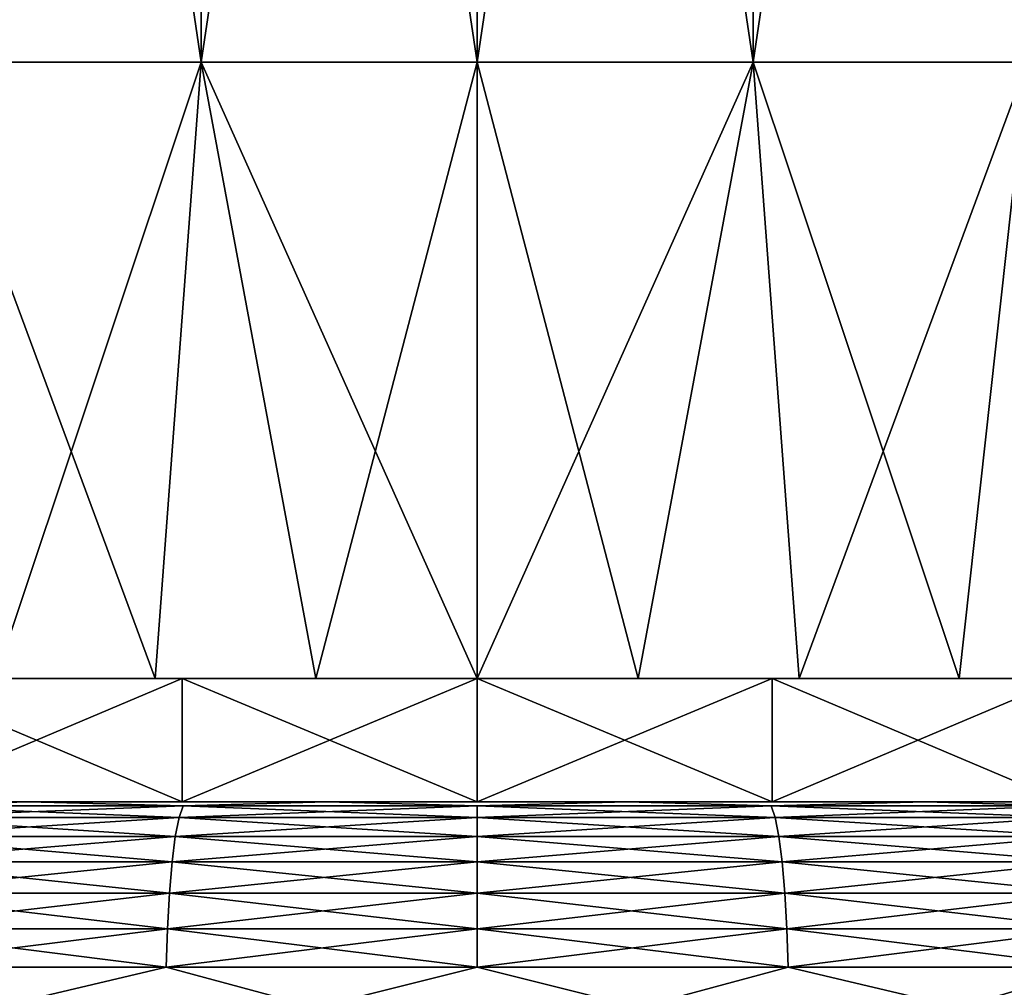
# Model space of a CAD drawing. Header units: metres. Extents: x -109 to 109, y -342 to 116.
# Tile 47 of 213: x -78.73 to -73.93, y 18.6 to 23.31. Entities that reach past the tile are written whole.
import ezdxf

# ---------------------------------------------------------------- set-up
doc = ezdxf.new("R2010")
doc.units = ezdxf.units.M
doc.layers.add('solid_505140_SW0001', color=7, linetype='CONTINUOUS')

msp = doc.modelspace()

# ---------------------------------------------------------------- linework, layer by layer
at = {"layer": 'solid_505140_SW0001'}
for points in [[(-79.178177, 32.099998, 15.774263), (-79.178177, 23.1, 15.774263), (-77.843796, 23.1, 15.943469)], [(-79.178177, 32.099998, 15.774263), (-77.843796, 23.1, 15.943469), (-77.843796, 32.099998, 15.943469)], [(-77.843796, 32.099998, -15.943469), (-77.843796, 23.1, -15.943469), (-79.178177, 23.1, -15.774263)], [(-77.843796, 32.099998, -15.943469), (-79.178177, 23.1, -15.774263), (-79.178177, 32.099998, -15.774263)], [(-77.843796, 32.099998, 15.943469), (-77.843796, 23.1, 15.943469), (-76.5, 23.1, 16)], [(-77.843796, 32.099998, 15.943469), (-76.5, 23.1, 16), (-76.5, 32.099998, 16)], [(-76.5, 32.099998, -16), (-76.5, 23.1, -16), (-77.843796, 23.1, -15.943469)], [(-76.5, 32.099998, -16), (-77.843796, 23.1, -15.943469), (-77.843796, 32.099998, -15.943469)], [(-76.5, 32.099998, 16), (-76.5, 23.1, 16), (-75.156204, 23.1, 15.943469)], [(-76.5, 32.099998, 16), (-75.156204, 23.1, 15.943469), (-75.156204, 32.099998, 15.943469)], [(-75.156204, 32.099998, -15.943469), (-75.156204, 23.1, -15.943469), (-76.5, 23.1, -16)], [(-75.156204, 32.099998, -15.943469), (-76.5, 23.1, -16), (-76.5, 32.099998, -16)], [(-75.156204, 32.099998, 15.943469), (-75.156204, 23.1, 15.943469), (-73.821823, 23.1, 15.774263)], [(-75.156204, 32.099998, 15.943469), (-73.821823, 23.1, 15.774263), (-73.821823, 32.099998, 15.774263)], [(-73.821823, 32.099998, -15.774263), (-73.821823, 23.1, -15.774263), (-75.156204, 23.1, -15.943469)], [(-73.821823, 32.099998, -15.774263), (-75.156204, 23.1, -15.943469), (-75.156204, 32.099998, -15.943469)], [(-79.178177, 23.1, -15.774263), (-77.843796, 23.1, -15.943469), (-78.845947, 20.1, -14.308954)], [(-79.178177, 23.1, 15.774263), (-78.845947, 20.1, 14.308954), (-78.067772, 20.1, 14.414994)], [(-77.843796, 23.1, 15.943469), (-79.178177, 23.1, 15.774263), (-78.067772, 20.1, 14.414994)], [(-77.843796, 23.1, -15.943469), (-78.067772, 20.1, -14.414994), (-78.845947, 20.1, -14.308954)], [(-77.843796, 23.1, -15.943469), (-77.284843, 20.1, -14.478738), (-78.067772, 20.1, -14.414994)], [(-77.843796, 23.1, 15.943469), (-78.067772, 20.1, 14.414994), (-77.284843, 20.1, 14.478738)], [(-77.843796, 23.1, -15.943469), (-76.5, 23.1, -16), (-77.284843, 20.1, -14.478738)], [(-77.843796, 23.1, 15.943469), (-77.284843, 20.1, 14.478738), (-76.5, 20.1, 14.49999)], [(-76.5, 23.1, 16), (-77.843796, 23.1, 15.943469), (-76.5, 20.1, 14.49999)], [(-76.5, 23.1, -16), (-76.5, 20.1, -14.49999), (-77.284843, 20.1, -14.478738)], [(-75.156204, 23.1, -15.943469), (-75.715157, 20.1, -14.478738), (-76.5, 20.1, -14.49999)], [(-76.5, 23.1, -16), (-75.156204, 23.1, -15.943469), (-76.5, 20.1, -14.49999)], [(-76.5, 23.1, 16), (-76.5, 20.1, 14.49999), (-75.715157, 20.1, 14.478738)], [(-75.156204, 23.1, 15.943469), (-76.5, 23.1, 16), (-75.715157, 20.1, 14.478738)], [(-75.156204, 23.1, -15.943469), (-74.932228, 20.1, -14.414994), (-75.715157, 20.1, -14.478738)], [(-75.156204, 23.1, 15.943469), (-75.715157, 20.1, 14.478738), (-74.932228, 20.1, 14.414994)], [(-75.156204, 23.1, -15.943469), (-73.821823, 23.1, -15.774263), (-74.932228, 20.1, -14.414994)], [(-75.156204, 23.1, 15.943469), (-74.932228, 20.1, 14.414994), (-74.154053, 20.1, 14.308954)], [(-73.821823, 23.1, 15.774263), (-75.156204, 23.1, 15.943469), (-74.154053, 20.1, 14.308954)], [(-73.821823, 23.1, -15.774263), (-74.154053, 20.1, -14.308954), (-74.932228, 20.1, -14.414994)], [(-73.821823, 23.1, -15.774263), (-73.382965, 20.1, -14.160999), (-74.154053, 20.1, -14.308954)], [(-73.821823, 23.1, 15.774263), (-74.154053, 20.1, 14.308954), (-73.382965, 20.1, 14.160999)], [(-77.935966, 20.1, -13.204288), (-82.588371, 20.1, -13.159851), (-81.866982, 20.1, -13.470155)], [(-77.935966, 20.1, -13.204288), (-79.355446, 20.1, -12.971568), (-82.588371, 20.1, -13.159851)], [(-71.133018, 20.1, 13.470155), (-81.866982, 20.1, 13.470155), (-82.588371, 20.1, 13.159851)], [(-76.5, 20.1, 13.282147), (-71.133018, 20.1, 13.470155), (-82.588371, 20.1, 13.159851)], [(-77.935966, 20.1, 13.204288), (-76.5, 20.1, 13.282147), (-82.588371, 20.1, 13.159851)], [(-79.355446, 20.1, 12.971568), (-77.935966, 20.1, 13.204288), (-82.588371, 20.1, 13.159851)], [(-81.866982, 20.1, -13.470155), (-71.133018, 20.1, -13.470155), (-70.411629, 20.1, -13.159851)], [(-76.5, 20.1, -13.282147), (-81.866982, 20.1, -13.470155), (-70.411629, 20.1, -13.159851)], [(-81.866982, 20.1, -13.470155), (-81.129906, 20.1, -13.740952), (-71.133018, 20.1, -13.470155)], [(-76.5, 20.1, -13.282147), (-77.935966, 20.1, -13.204288), (-81.866982, 20.1, -13.470155)], [(-71.870094, 20.1, 13.740952), (-81.129906, 20.1, 13.740952), (-81.866982, 20.1, 13.470155)], [(-71.133018, 20.1, 13.470155), (-71.870094, 20.1, 13.740952), (-81.866982, 20.1, 13.470155)], [(-81.129906, 20.1, -13.740952), (-71.870094, 20.1, -13.740952), (-71.133018, 20.1, -13.470155)], [(-81.129906, 20.1, -13.740952), (-80.379082, 20.1, -13.971496), (-71.870094, 20.1, -13.740952)], [(-72.620918, 20.1, 13.971496), (-80.379082, 20.1, 13.971496), (-81.129906, 20.1, 13.740952)], [(-71.870094, 20.1, 13.740952), (-72.620918, 20.1, 13.971496), (-81.129906, 20.1, 13.740952)], [(-80.379082, 20.1, -13.971496), (-72.620918, 20.1, -13.971496), (-71.870094, 20.1, -13.740952)], [(-80.379082, 20.1, -13.971496), (-79.617035, 20.1, -14.160999), (-72.620918, 20.1, -13.971496)], [(-73.382965, 20.1, 14.160999), (-79.617035, 20.1, 14.160999), (-80.379082, 20.1, 13.971496)], [(-72.620918, 20.1, 13.971496), (-73.382965, 20.1, 14.160999), (-80.379082, 20.1, 13.971496)], [(-79.617035, 20.1, -14.160999), (-73.382965, 20.1, -14.160999), (-72.620918, 20.1, -13.971496)], [(-79.617035, 20.1, -14.160999), (-78.845947, 20.1, -14.308954), (-73.382965, 20.1, -14.160999)], [(-74.154053, 20.1, 14.308954), (-78.845947, 20.1, 14.308954), (-79.617035, 20.1, 14.160999)], [(-73.382965, 20.1, 14.160999), (-74.154053, 20.1, 14.308954), (-79.617035, 20.1, 14.160999)], [(-77.935966, 20.1, -13.204288), (-79.35537, 19.5, -12.97159), (-79.355446, 20.1, -12.971568)], [(-79.355446, 20.1, 12.971568), (-79.35537, 19.5, 12.97159), (-77.935989, 19.5, 13.204283)], [(-79.355446, 20.1, 12.971568), (-77.935989, 19.5, 13.204283), (-77.935966, 20.1, 13.204288)], [(-77.935966, 20.1, -13.204288), (-77.935989, 19.5, -13.204283), (-79.35537, 19.5, -12.97159)], [(-78.845947, 20.1, -14.308954), (-74.154053, 20.1, -14.308954), (-73.382965, 20.1, -14.160999)], [(-78.845947, 20.1, -14.308954), (-78.067772, 20.1, -14.414994), (-74.154053, 20.1, -14.308954)], [(-74.932228, 20.1, 14.414994), (-78.067772, 20.1, 14.414994), (-78.845947, 20.1, 14.308954)], [(-74.154053, 20.1, 14.308954), (-74.932228, 20.1, 14.414994), (-78.845947, 20.1, 14.308954)], [(-78.067772, 20.1, -14.414994), (-74.932228, 20.1, -14.414994), (-74.154053, 20.1, -14.308954)], [(-78.067772, 20.1, -14.414994), (-77.284843, 20.1, -14.478738), (-74.932228, 20.1, -14.414994)], [(-75.715157, 20.1, 14.478738), (-77.284843, 20.1, 14.478738), (-78.067772, 20.1, 14.414994)], [(-74.932228, 20.1, 14.414994), (-75.715157, 20.1, 14.478738), (-78.067772, 20.1, 14.414994)], [(-77.935966, 20.1, 13.204288), (-77.935989, 19.5, 13.204283), (-76.5, 19.5, 13.282147)], [(-76.5, 20.1, -13.282147), (-76.5, 19.5, -13.282147), (-77.935989, 19.5, -13.204283)], [(-76.5, 20.1, -13.282147), (-77.935989, 19.5, -13.204283), (-77.935966, 20.1, -13.204288)], [(-77.935966, 20.1, 13.204288), (-76.5, 19.5, 13.282147), (-76.5, 20.1, 13.282147)], [(-77.284843, 20.1, -14.478738), (-75.715157, 20.1, -14.478738), (-74.932228, 20.1, -14.414994)], [(-77.284843, 20.1, -14.478738), (-76.5, 20.1, -14.49999), (-75.715157, 20.1, -14.478738)], [(-75.715157, 20.1, 14.478738), (-76.5, 20.1, 14.49999), (-77.284843, 20.1, 14.478738)], [(-76.5, 20.1, 13.282147), (-76.5, 19.5, 13.282147), (-75.064011, 19.5, 13.204283)], [(-75.064034, 20.1, 13.204288), (-76.5, 20.1, 13.282147), (-75.064011, 19.5, 13.204283)], [(-75.064034, 20.1, -13.204288), (-75.064011, 19.5, -13.204283), (-76.5, 19.5, -13.282147)], [(-75.064034, 20.1, -13.204288), (-76.5, 19.5, -13.282147), (-76.5, 20.1, -13.282147)], [(-75.064034, 20.1, -13.204288), (-76.5, 20.1, -13.282147), (-70.411629, 20.1, -13.159851)], [(-75.064034, 20.1, 13.204288), (-71.133018, 20.1, 13.470155), (-76.5, 20.1, 13.282147)], [(-75.064034, 20.1, 13.204288), (-75.064011, 19.5, 13.204283), (-73.64463, 19.5, 12.97159)], [(-75.064034, 20.1, 13.204288), (-73.64463, 19.5, 12.97159), (-73.644554, 20.1, 12.971568)], [(-73.644554, 20.1, -12.971568), (-75.064011, 19.5, -13.204283), (-75.064034, 20.1, -13.204288)], [(-73.644554, 20.1, -12.971568), (-75.064034, 20.1, -13.204288), (-70.411629, 20.1, -13.159851)], [(-75.064034, 20.1, 13.204288), (-70.411629, 20.1, 13.159851), (-71.133018, 20.1, 13.470155)], [(-75.064034, 20.1, 13.204288), (-73.644554, 20.1, 12.971568), (-70.411629, 20.1, 13.159851)], [(-73.644554, 20.1, -12.971568), (-73.64463, 19.5, -12.97159), (-75.064011, 19.5, -13.204283)], [(-77.935989, 19.5, -13.204283), (-78.684883, 19.5, -13.322021), (-80.113045, 19.5, -13.00752)], [(-79.34713, 19.481014, -13.39469), (-80.113045, 19.5, -13.00752), (-78.684883, 19.5, -13.322021)], [(-79.35537, 19.5, -12.97159), (-77.935989, 19.5, -13.204283), (-80.113045, 19.5, -13.00752)], [(-77.935989, 19.5, 13.204283), (-80.113045, 19.5, 13.00752), (-78.684883, 19.5, 13.322021)], [(-79.34713, 19.481014, 13.39469), (-78.684883, 19.5, 13.322021), (-80.113045, 19.5, 13.00752)], [(-77.935989, 19.5, 13.204283), (-79.35537, 19.5, 12.97159), (-80.113045, 19.5, 13.00752)], [(-79.386185, 19.424255, 13.578426), (-77.951042, 19.424255, 13.805731), (-79.34713, 19.481014, 13.39469)], [(-79.386185, 19.424255, -13.578426), (-79.34713, 19.481014, -13.39469), (-77.931404, 19.481014, -13.618917)], [(-77.951042, 19.424255, -13.805731), (-79.386185, 19.424255, -13.578426), (-77.931404, 19.481014, -13.618917)], [(-77.931404, 19.481014, -13.618917), (-79.34713, 19.481014, -13.39469), (-78.684883, 19.5, -13.322021)], [(-79.34713, 19.481014, 13.39469), (-77.931404, 19.481014, 13.618917), (-78.684883, 19.5, 13.322021)], [(-77.951042, 19.424255, 13.805731), (-77.931404, 19.481014, 13.618917), (-79.34713, 19.481014, 13.39469)], [(-75.768738, 19.5, -13.480171), (-77.231262, 19.5, -13.480171), (-78.684883, 19.5, -13.322021)], [(-77.931404, 19.481014, -13.618917), (-78.684883, 19.5, -13.322021), (-77.231262, 19.5, -13.480171)], [(-74.315117, 19.5, -13.322021), (-75.768738, 19.5, -13.480171), (-78.684883, 19.5, -13.322021)], [(-76.5, 19.5, -13.282147), (-74.315117, 19.5, -13.322021), (-78.684883, 19.5, -13.322021)], [(-77.935989, 19.5, -13.204283), (-76.5, 19.5, -13.282147), (-78.684883, 19.5, -13.322021)], [(-78.684883, 19.5, 13.322021), (-77.231262, 19.5, 13.480171), (-74.315117, 19.5, 13.322021)], [(-76.5, 19.5, 13.282147), (-78.684883, 19.5, 13.322021), (-74.315117, 19.5, 13.322021)], [(-77.931404, 19.481014, 13.618917), (-77.231262, 19.5, 13.480171), (-78.684883, 19.5, 13.322021)], [(-77.935989, 19.5, 13.204283), (-78.684883, 19.5, 13.322021), (-76.5, 19.5, 13.282147)], [(-77.951042, 19.424255, 13.805731), (-76.5, 19.424255, 13.881776), (-77.931404, 19.481014, 13.618917)], [(-77.951042, 19.424255, -13.805731), (-77.931404, 19.481014, -13.618917), (-76.5, 19.481014, -13.693934)], [(-76.5, 19.424255, -13.881776), (-77.951042, 19.424255, -13.805731), (-76.5, 19.481014, -13.693934)], [(-76.5, 19.481014, -13.693934), (-77.931404, 19.481014, -13.618917), (-77.231262, 19.5, -13.480171)], [(-77.931404, 19.481014, 13.618917), (-76.5, 19.481014, 13.693934), (-77.231262, 19.5, 13.480171)], [(-76.5, 19.424255, 13.881776), (-76.5, 19.481014, 13.693934), (-77.931404, 19.481014, 13.618917)], [(-76.5, 19.481014, -13.693934), (-77.231262, 19.5, -13.480171), (-75.768738, 19.5, -13.480171)], [(-77.231262, 19.5, 13.480171), (-75.768738, 19.5, 13.480171), (-74.315117, 19.5, 13.322021)], [(-76.5, 19.481014, 13.693934), (-75.768738, 19.5, 13.480171), (-77.231262, 19.5, 13.480171)], [(-75.068596, 19.481014, -13.618917), (-76.5, 19.481014, -13.693934), (-75.768738, 19.5, -13.480171)], [(-76.5, 19.5, -13.282147), (-75.064011, 19.5, -13.204283), (-74.315117, 19.5, -13.322021)], [(-75.064011, 19.5, 13.204283), (-76.5, 19.5, 13.282147), (-74.315117, 19.5, 13.322021)], [(-76.5, 19.481014, 13.693934), (-75.068596, 19.481014, 13.618917), (-75.768738, 19.5, 13.480171)], [(-75.048958, 19.424255, 13.805731), (-75.068596, 19.481014, 13.618917), (-76.5, 19.481014, 13.693934)], [(-76.5, 19.424255, 13.881776), (-75.048958, 19.424255, 13.805731), (-76.5, 19.481014, 13.693934)], [(-76.5, 19.424255, -13.881776), (-76.5, 19.481014, -13.693934), (-75.068596, 19.481014, -13.618917)], [(-75.048958, 19.424255, -13.805731), (-76.5, 19.424255, -13.881776), (-75.068596, 19.481014, -13.618917)], [(-75.068596, 19.481014, -13.618917), (-75.768738, 19.5, -13.480171), (-74.315117, 19.5, -13.322021)], [(-75.068596, 19.481014, 13.618917), (-74.315117, 19.5, 13.322021), (-75.768738, 19.5, 13.480171)], [(-73.65287, 19.481014, -13.39469), (-75.068596, 19.481014, -13.618917), (-74.315117, 19.5, -13.322021)], [(-75.068596, 19.481014, 13.618917), (-73.65287, 19.481014, 13.39469), (-74.315117, 19.5, 13.322021)], [(-73.613815, 19.424255, 13.578426), (-73.65287, 19.481014, 13.39469), (-75.068596, 19.481014, 13.618917)], [(-75.048958, 19.424255, 13.805731), (-73.613815, 19.424255, 13.578426), (-75.068596, 19.481014, 13.618917)], [(-75.048958, 19.424255, -13.805731), (-75.068596, 19.481014, -13.618917), (-73.65287, 19.481014, -13.39469)], [(-75.064011, 19.5, -13.204283), (-72.886955, 19.5, -13.00752), (-74.315117, 19.5, -13.322021)], [(-75.064011, 19.5, -13.204283), (-73.64463, 19.5, -12.97159), (-72.886955, 19.5, -13.00752)], [(-75.064011, 19.5, 13.204283), (-74.315117, 19.5, 13.322021), (-72.886955, 19.5, 13.00752)], [(-73.64463, 19.5, 12.97159), (-75.064011, 19.5, 13.204283), (-72.886955, 19.5, 13.00752)], [(-73.613815, 19.424255, -13.578426), (-75.048958, 19.424255, -13.805731), (-73.65287, 19.481014, -13.39469)], [(-73.65287, 19.481014, -13.39469), (-74.315117, 19.5, -13.322021), (-72.886955, 19.5, -13.00752)], [(-73.65287, 19.481014, 13.39469), (-72.886955, 19.5, 13.00752), (-74.315117, 19.5, 13.322021)], [(-79.42218, 19.331905, 13.747784), (-77.969139, 19.331905, 13.977922), (-79.386185, 19.424255, 13.578426)], [(-79.42218, 19.331905, -13.747784), (-79.386185, 19.424255, -13.578426), (-77.951042, 19.424255, -13.805731)], [(-77.969139, 19.331905, -13.977922), (-79.42218, 19.331905, -13.747784), (-77.951042, 19.424255, -13.805731)], [(-77.969139, 19.331905, 13.977922), (-77.951042, 19.424255, 13.805731), (-79.386185, 19.424255, 13.578426)], [(-77.969139, 19.331905, 13.977922), (-76.5, 19.331905, 14.054917), (-77.951042, 19.424255, 13.805731)], [(-77.969139, 19.331905, -13.977922), (-77.951042, 19.424255, -13.805731), (-76.5, 19.424255, -13.881776)], [(-76.5, 19.331905, -14.054917), (-77.969139, 19.331905, -13.977922), (-76.5, 19.424255, -13.881776)], [(-76.5, 19.331905, 14.054917), (-76.5, 19.424255, 13.881776), (-77.951042, 19.424255, 13.805731)], [(-75.030861, 19.331905, 13.977922), (-75.048958, 19.424255, 13.805731), (-76.5, 19.424255, 13.881776)], [(-76.5, 19.331905, 14.054917), (-75.030861, 19.331905, 13.977922), (-76.5, 19.424255, 13.881776)], [(-76.5, 19.331905, -14.054917), (-76.5, 19.424255, -13.881776), (-75.048958, 19.424255, -13.805731)], [(-75.030861, 19.331905, -13.977922), (-76.5, 19.331905, -14.054917), (-75.048958, 19.424255, -13.805731)], [(-73.57782, 19.331905, 13.747784), (-73.613815, 19.424255, 13.578426), (-75.048958, 19.424255, 13.805731)], [(-75.030861, 19.331905, 13.977922), (-73.57782, 19.331905, 13.747784), (-75.048958, 19.424255, 13.805731)], [(-75.030861, 19.331905, -13.977922), (-75.048958, 19.424255, -13.805731), (-73.613815, 19.424255, -13.578426)], [(-73.57782, 19.331905, -13.747784), (-75.030861, 19.331905, -13.977922), (-73.613815, 19.424255, -13.578426)], [(-79.453735, 19.207523, 13.89624), (-77.985001, 19.207523, 14.128864), (-79.42218, 19.331905, 13.747784)], [(-79.453735, 19.207523, -13.89624), (-79.42218, 19.331905, -13.747784), (-77.969139, 19.331905, -13.977922)], [(-77.985001, 19.207523, -14.128864), (-79.453735, 19.207523, -13.89624), (-77.969139, 19.331905, -13.977922)], [(-77.985001, 19.207523, 14.128864), (-77.969139, 19.331905, 13.977922), (-79.42218, 19.331905, 13.747784)], [(-77.985001, 19.207523, 14.128864), (-76.5, 19.207523, 14.20669), (-77.969139, 19.331905, 13.977922)], [(-77.985001, 19.207523, -14.128864), (-77.969139, 19.331905, -13.977922), (-76.5, 19.331905, -14.054917)], [(-76.5, 19.207523, -14.20669), (-77.985001, 19.207523, -14.128864), (-76.5, 19.331905, -14.054917)], [(-76.5, 19.207523, 14.20669), (-76.5, 19.331905, 14.054917), (-77.969139, 19.331905, 13.977922)], [(-75.014999, 19.207523, 14.128864), (-75.030861, 19.331905, 13.977922), (-76.5, 19.331905, 14.054917)], [(-76.5, 19.207523, 14.20669), (-75.014999, 19.207523, 14.128864), (-76.5, 19.331905, 14.054917)], [(-76.5, 19.207523, -14.20669), (-76.5, 19.331905, -14.054917), (-75.030861, 19.331905, -13.977922)], [(-75.014999, 19.207523, -14.128864), (-76.5, 19.207523, -14.20669), (-75.030861, 19.331905, -13.977922)], [(-73.546265, 19.207523, 13.89624), (-73.57782, 19.331905, 13.747784), (-75.030861, 19.331905, 13.977922)], [(-75.014999, 19.207523, 14.128864), (-73.546265, 19.207523, 13.89624), (-75.030861, 19.331905, 13.977922)], [(-75.014999, 19.207523, -14.128864), (-75.030861, 19.331905, -13.977922), (-73.57782, 19.331905, -13.747784)], [(-73.546265, 19.207523, -13.89624), (-75.014999, 19.207523, -14.128864), (-73.57782, 19.331905, -13.747784)], [(-79.479637, 19.055897, 14.018079), (-77.998024, 19.055897, 14.252744), (-79.453735, 19.207523, 13.89624)], [(-79.479637, 19.055897, -14.018079), (-79.453735, 19.207523, -13.89624), (-77.985001, 19.207523, -14.128864)], [(-77.998024, 19.055897, -14.252744), (-79.479637, 19.055897, -14.018079), (-77.985001, 19.207523, -14.128864)], [(-77.998024, 19.055897, 14.252744), (-77.985001, 19.207523, 14.128864), (-79.453735, 19.207523, 13.89624)], [(-77.998024, 19.055897, 14.252744), (-76.5, 19.055897, 14.331251), (-77.985001, 19.207523, 14.128864)], [(-77.998024, 19.055897, -14.252744), (-77.985001, 19.207523, -14.128864), (-76.5, 19.207523, -14.20669)], [(-76.5, 19.055897, -14.331251), (-77.998024, 19.055897, -14.252744), (-76.5, 19.207523, -14.20669)], [(-76.5, 19.055897, 14.331251), (-76.5, 19.207523, 14.20669), (-77.985001, 19.207523, 14.128864)], [(-75.001976, 19.055897, 14.252744), (-75.014999, 19.207523, 14.128864), (-76.5, 19.207523, 14.20669)], [(-76.5, 19.055897, 14.331251), (-75.001976, 19.055897, 14.252744), (-76.5, 19.207523, 14.20669)], [(-76.5, 19.055897, -14.331251), (-76.5, 19.207523, -14.20669), (-75.014999, 19.207523, -14.128864)], [(-75.001976, 19.055897, -14.252744), (-76.5, 19.055897, -14.331251), (-75.014999, 19.207523, -14.128864)], [(-73.520363, 19.055897, 14.018079), (-73.546265, 19.207523, 13.89624), (-75.014999, 19.207523, 14.128864)], [(-75.001976, 19.055897, 14.252744), (-73.520363, 19.055897, 14.018079), (-75.014999, 19.207523, 14.128864)], [(-75.001976, 19.055897, -14.252744), (-75.014999, 19.207523, -14.128864), (-73.546265, 19.207523, -13.89624)], [(-73.520363, 19.055897, -14.018079), (-75.001976, 19.055897, -14.252744), (-73.546265, 19.207523, -13.89624)], [(-79.498878, 18.882864, 14.108609), (-78.007698, 18.882864, 14.34479), (-79.479637, 19.055897, 14.018079)], [(-79.498878, 18.882864, -14.108609), (-79.479637, 19.055897, -14.018079), (-77.998024, 19.055897, -14.252744)], [(-78.007698, 18.882864, -14.34479), (-79.498878, 18.882864, -14.108609), (-77.998024, 19.055897, -14.252744)], [(-78.007698, 18.882864, 14.34479), (-77.998024, 19.055897, 14.252744), (-79.479637, 19.055897, 14.018079)], [(-78.007698, 18.882864, 14.34479), (-76.5, 18.882864, 14.423804), (-77.998024, 19.055897, 14.252744)], [(-78.007698, 18.882864, -14.34479), (-77.998024, 19.055897, -14.252744), (-76.5, 19.055897, -14.331251)], [(-76.5, 18.882864, -14.423804), (-78.007698, 18.882864, -14.34479), (-76.5, 19.055897, -14.331251)], [(-76.5, 18.882864, 14.423804), (-76.5, 19.055897, 14.331251), (-77.998024, 19.055897, 14.252744)], [(-74.992302, 18.882864, 14.34479), (-75.001976, 19.055897, 14.252744), (-76.5, 19.055897, 14.331251)], [(-76.5, 18.882864, 14.423804), (-74.992302, 18.882864, 14.34479), (-76.5, 19.055897, 14.331251)], [(-76.5, 18.882864, -14.423804), (-76.5, 19.055897, -14.331251), (-75.001976, 19.055897, -14.252744)], [(-74.992302, 18.882864, -14.34479), (-76.5, 18.882864, -14.423804), (-75.001976, 19.055897, -14.252744)], [(-73.501122, 18.882864, 14.108609), (-73.520363, 19.055897, 14.018079), (-75.001976, 19.055897, 14.252744)], [(-74.992302, 18.882864, 14.34479), (-73.501122, 18.882864, 14.108609), (-75.001976, 19.055897, 14.252744)], [(-74.992302, 18.882864, -14.34479), (-75.001976, 19.055897, -14.252744), (-73.520363, 19.055897, -14.018079)], [(-73.501122, 18.882864, -14.108609), (-74.992302, 18.882864, -14.34479), (-73.520363, 19.055897, -14.018079)], [(-79.510727, 18.695091, 14.164346), (-78.013657, 18.695091, 14.401458), (-79.498878, 18.882864, 14.108609)], [(-79.510727, 18.695091, -14.164346), (-79.498878, 18.882864, -14.108609), (-78.007698, 18.882864, -14.34479)], [(-78.013657, 18.695091, -14.401458), (-79.510727, 18.695091, -14.164346), (-78.007698, 18.882864, -14.34479)], [(-78.013657, 18.695091, 14.401458), (-78.007698, 18.882864, 14.34479), (-79.498878, 18.882864, 14.108609)], [(-78.013657, 18.695091, 14.401458), (-76.5, 18.695091, 14.480785), (-78.007698, 18.882864, 14.34479)], [(-78.013657, 18.695091, -14.401458), (-78.007698, 18.882864, -14.34479), (-76.5, 18.882864, -14.423804)], [(-76.5, 18.695091, -14.480785), (-78.013657, 18.695091, -14.401458), (-76.5, 18.882864, -14.423804)], [(-76.5, 18.695091, 14.480785), (-76.5, 18.882864, 14.423804), (-78.007698, 18.882864, 14.34479)], [(-74.986343, 18.695091, 14.401458), (-74.992302, 18.882864, 14.34479), (-76.5, 18.882864, 14.423804)], [(-76.5, 18.695091, 14.480785), (-74.986343, 18.695091, 14.401458), (-76.5, 18.882864, 14.423804)], [(-76.5, 18.695091, -14.480785), (-76.5, 18.882864, -14.423804), (-74.992302, 18.882864, -14.34479)], [(-74.986343, 18.695091, -14.401458), (-76.5, 18.695091, -14.480785), (-74.992302, 18.882864, -14.34479)], [(-73.489273, 18.695091, 14.164346), (-73.501122, 18.882864, 14.108609), (-74.992302, 18.882864, 14.34479)], [(-74.986343, 18.695091, 14.401458), (-73.489273, 18.695091, 14.164346), (-74.992302, 18.882864, 14.34479)], [(-74.986343, 18.695091, -14.401458), (-74.992302, 18.882864, -14.34479), (-73.501122, 18.882864, -14.108609)], [(-73.489273, 18.695091, -14.164346), (-74.986343, 18.695091, -14.401458), (-73.501122, 18.882864, -14.108609)], [(-79.510727, 18.695091, 14.164346), (-78.84584, 18.5, 14.308985), (-78.013657, 18.695091, 14.401458)], [(-78.013657, 18.695091, -14.401458), (-78.84584, 18.5, -14.308985), (-79.510727, 18.695091, -14.164346)], [(-78.013657, 18.695091, 14.401458), (-78.84584, 18.5, 14.308985), (-77.285011, 18.5, 14.478735)], [(-78.013657, 18.695091, -14.401458), (-77.285011, 18.5, -14.478735), (-78.84584, 18.5, -14.308985)], [(-78.013657, 18.695091, 14.401458), (-77.285011, 18.5, 14.478735), (-76.5, 18.695091, 14.480785)], [(-76.5, 18.695091, -14.480785), (-77.285011, 18.5, -14.478735), (-78.013657, 18.695091, -14.401458)], [(-76.5, 18.695091, 14.480785), (-77.285011, 18.5, 14.478735), (-75.714989, 18.5, 14.478735)], [(-76.5, 18.695091, -14.480785), (-75.714989, 18.5, -14.478735), (-77.285011, 18.5, -14.478735)], [(-76.5, 18.695091, 14.480785), (-75.714989, 18.5, 14.478735), (-74.986343, 18.695091, 14.401458)], [(-74.986343, 18.695091, -14.401458), (-75.714989, 18.5, -14.478735), (-76.5, 18.695091, -14.480785)], [(-74.986343, 18.695091, 14.401458), (-75.714989, 18.5, 14.478735), (-74.15416, 18.5, 14.308985)], [(-74.986343, 18.695091, -14.401458), (-74.15416, 18.5, -14.308985), (-75.714989, 18.5, -14.478735)], [(-74.986343, 18.695091, 14.401458), (-74.15416, 18.5, 14.308985), (-73.489273, 18.695091, 14.164346)], [(-73.489273, 18.695091, -14.164346), (-74.15416, 18.5, -14.308985), (-74.986343, 18.695091, -14.401458)], [(-73.489273, 18.695091, 14.164346), (-74.15416, 18.5, 14.308985), (-72.620842, 18.5, 13.971475)], [(-73.489273, 18.695091, -14.164346), (-72.620842, 18.5, -13.971475), (-74.15416, 18.5, -14.308985)]]:
    msp.add_3dface(points, dxfattribs=at)

doc.saveas('drawing.dxf')
